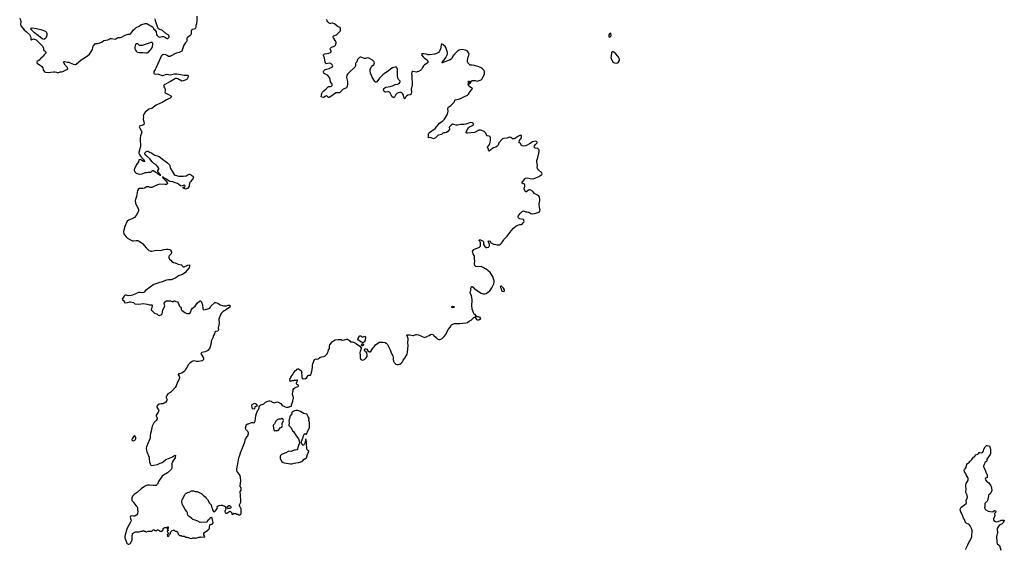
# Model space of a CAD drawing. Header units: inches. Extents: x 1793664 to 1898134, y 335751 to 468181.
# Tile 6 of 33: x 1814390 to 1841234, y 387099 to 401524. Entities that reach past the tile are written whole.
import ezdxf

# ---------------------------------------------------------------- set-up
doc = ezdxf.new("R2010")
doc.units = ezdxf.units.IN
doc.header["$MEASUREMENT"] = 0
for name, color, linetype in [('B8318', 7, 'Continuous'), ('B8319', 7, 'Continuous'), ('B8328', 7, 'Continuous'), ('B8329', 7, 'Continuous'), ('B8348', 7, 'Continuous'), ('B8410', 7, 'Continuous'), ('B8420', 7, 'Continuous'), ('B8430', 7, 'Continuous')]:
    doc.layers.add(name, color=color, linetype=linetype)

msp = doc.modelspace()

# ---------------------------------------------------------------- linework, layer by layer
at = {"layer": 'B8318', "color": 6, "elevation": 300}
for points in [[(1817894, 390000), (1817850, 389889), (1817839, 389850), (1817844, 389790), (1817855, 389750), (1817916, 389610), (1817924, 389570), (1817931, 389471), (1817946, 389426), (1817968, 389388), (1817990, 389380), (1818047, 389387), (1818150, 389409), (1818170, 389416), (1818217, 389443), (1818270, 389463), (1818299, 389481), (1818370, 389547), (1818470, 389581), (1818558, 389622), (1818610, 389654), (1818630, 389659), (1818636, 389650), (1818630, 389602), (1818627, 389590), (1818548, 389470), (1818540, 389430), (1818536, 389310), (1818533, 389290), (1818521, 389270), (1818419, 389181), (1818310, 389119), (1818274, 389090), (1818176, 388950), (1818145, 388875), (1818128, 388852), (1818110, 388841), (1818070, 388834), (1818030, 388834), (1817930, 388846), (1817876, 388844), (1817845, 388835), (1817790, 388808), (1817704, 388750), (1817591, 388650), (1817510, 388592), (1817470, 388548), (1817446, 388490), (1817443, 388450), (1817447, 388430), (1817481, 388390), (1817517, 388337), (1817570, 388285), (1817590, 388253), (1817599, 388230), (1817600, 388170), (1817610, 388130), (1817605, 388085), (1817598, 388062), (1817580, 388040), (1817530, 388003), (1817490, 388000), (1817430, 388008), (1817410, 387998), (1817402, 387970), (1817422, 387910), (1817425, 387890), (1817421, 387859), (1817403, 387817), (1817327, 387690), (1817310, 387649), (1817289, 387590), (1817285, 387550), (1817264, 387496), (1817254, 387450), (1817259, 387410), (1817310, 387264), (1817330, 387244), (1817350, 387238), (1817370, 387239), (1817390, 387250), (1817410, 387270), (1817453, 387350), (1817457, 387390), (1817455, 387450), (1817460, 387480), (1817467, 387493), (1817466, 387530), (1817548, 387572), (1817650, 387574), (1817676, 387584), (1817690, 387594), (1817750, 387594), (1817770, 387612), (1817790, 387594), (1817810, 387594), (1817830, 387574), (1817850, 387574), (1817893, 387593), (1817990, 387594), (1818002, 387598), (1818007, 387613), (1818022, 387618), (1818030, 387634), (1818053, 387633), (1818058, 387618), (1818070, 387614), (1818130, 387614), (1818142, 387618), (1818147, 387633), (1818170, 387634), (1818178, 387618), (1818193, 387613), (1818210, 387594), (1818270, 387594), (1818287, 387613), (1818302, 387618), (1818306, 387630), (1818306, 387670), (1818322, 387678), (1818326, 387690), (1818410, 387694), (1818422, 387698), (1818430, 387714), (1818434, 387710), (1818434, 387670), (1818418, 387662), (1818414, 387650), (1818418, 387638), (1818434, 387630), (1818434, 387610), (1818418, 387602), (1818414, 387590), (1818424, 387564), (1818434, 387550), (1818434, 387530), (1818412, 387490), (1818421, 387461), (1818430, 387452), (1818458, 387470), (1818475, 387505), (1818498, 387530), (1818506, 387550), (1818506, 387570), (1818550, 387614), (1818582, 387618), (1818590, 387634), (1818598, 387618), (1818613, 387613), (1818618, 387598), (1818630, 387594), (1818670, 387594), (1818678, 387578), (1818692, 387572), (1818698, 387538), (1818714, 387530), (1818714, 387510), (1818750, 387474), (1818790, 387474), (1818810, 387454), (1818887, 387453), (1818913, 387433), (1818950, 387432), (1818970, 387422), (1818990, 387422), (1819030, 387402), (1819070, 387392), (1819113, 387413), (1819150, 387414), (1819164, 387404), (1819184, 387404), (1819209, 387411), (1819230, 387411), (1819270, 387431), (1819310, 387431), (1819330, 387436), (1819427, 387433), (1819435, 387450), (1819415, 387490), (1819408, 387552), (1819486, 387590), (1819520, 387620), (1819530, 387634), (1819542, 387638), (1819547, 387653), (1819562, 387658), (1819566, 387670), (1819562, 387710), (1819574, 387750), (1819590, 387771), (1819610, 387781), (1819637, 387783), (1819658, 387802), (1819664, 387830), (1819645, 387905), (1819638, 387950), (1819630, 387958), (1819610, 387962), (1819586, 387954), (1819562, 387918), (1819515, 387885), (1819490, 387848), (1819470, 387838), (1819314, 387826), (1819250, 387866), (1819218, 387870), (1819170, 387895), (1819115, 387915), (1819082, 387942), (1819010, 387989), (1818975, 388030), (1818963, 388063), (1818962, 388090), (1818944, 388130), (1818892, 388192), (1818859, 388270), (1818833, 388310), (1818809, 388390), (1818809, 388410), (1818818, 388442), (1818875, 388545), (1818892, 388588), (1818930, 388625), (1818949, 388631), (1818966, 388650), (1819010, 388656), (1819070, 388688), (1819090, 388693), (1819130, 388693), (1819170, 388674), (1819190, 388671), (1819230, 388673), (1819250, 388667), (1819359, 388610), (1819395, 388575), (1819451, 388531), (1819476, 388490), (1819510, 388456), (1819561, 388360), (1819608, 388308), (1819631, 388231), (1819651, 388191), (1819651, 388170), (1819670, 388132), (1819690, 388125), (1819710, 388132), (1819729, 388151), (1819775, 388210), (1819782, 388230), (1819778, 388250), (1819789, 388271), (1819829, 388291), (1819870, 388301), (1819910, 388301), (1819976, 388276), (1820000, 388252)], [(1820000, 388178), (1819988, 388152), (1819984, 388130), (1819994, 388094), (1820000, 388090)]]:
    msp.add_lwpolyline(points, dxfattribs=at)
at = {"layer": 'B8319', "color": 6, "elevation": 300}
for points in [[(1818984, 400000), (1818988, 399990), (1818981, 399970), (1818943, 399897), (1818906, 399874), (1818850, 399857), (1818810, 399854), (1818698, 399918), (1818670, 399923), (1818639, 399921), (1818590, 399900), (1818498, 399842), (1818333, 399750), (1818316, 399730), (1818313, 399710), (1818339, 399670), (1818354, 399630), (1818357, 399590), (1818351, 399550), (1818358, 399530), (1818370, 399521), (1818450, 399490), (1818515, 399450), (1818531, 399430), (1818523, 399410), (1818493, 399387), (1818430, 399364), (1818395, 399345), (1818324, 399296), (1818270, 399271), (1818230, 399247), (1818110, 399194), (1817992, 399110), (1817910, 399089), (1817810, 399002), (1817765, 398930), (1817761, 398910), (1817765, 398870), (1817752, 398830), (1817752, 398810), (1817778, 398738), (1817781, 398710), (1817771, 398670), (1817751, 398649), (1817660, 398620), (1817648, 398610), (1817664, 398570), (1817705, 398510), (1817714, 398490), (1817716, 398470), (1817703, 398410), (1817683, 398357), (1817676, 398310), (1817676, 398250), (1817671, 398210), (1817687, 398133), (1817685, 398090), (1817669, 398010), (1817641, 397910), (1817641, 397890), (1817657, 397850), (1817683, 397803), (1817757, 397730), (1817787, 397690), (1817796, 397664), (1817790, 397654), (1817750, 397670), (1817710, 397699), (1817675, 397715), (1817649, 397711), (1817641, 397699), (1817627, 397650), (1817580, 397590), (1817521, 397470), (1817511, 397430), (1817525, 397385), (1817544, 397364), (1817570, 397345), (1817623, 397323), (1817670, 397317), (1817730, 397327), (1817810, 397358), (1817850, 397366), (1817890, 397373), (1817950, 397370), (1817966, 397374), (1818010, 397413), (1818030, 397416), (1818071, 397391), (1818094, 397370), (1818158, 397338), (1818190, 397306), (1818202, 397302), (1818210, 397289), (1818234, 397286), (1818235, 397290), (1818221, 397301), (1818219, 397310), (1818202, 397322), (1818160, 397390), (1818157, 397410), (1818186, 397450), (1818184, 397470), (1818157, 397517), (1818110, 397569), (1818050, 397611), (1818006, 397650), (1817934, 397734), (1817831, 397830), (1817802, 397870), (1817798, 397890), (1817808, 397910), (1817830, 397928), (1817870, 397944), (1817890, 397939), (1817910, 397921), (1817930, 397911), (1817950, 397913), (1817970, 397905), (1818076, 397836), (1818164, 397810), (1818190, 397797), (1818232, 397770), (1818283, 397723), (1818418, 397630), (1818476, 397570), (1818484, 397550), (1818492, 397492), (1818501, 397470), (1818550, 397401), (1818604, 397310), (1818630, 397290), (1818730, 397265), (1818850, 397260), (1818930, 397267), (1818970, 397300), (1819007, 397313), (1819030, 397314), (1819050, 397307), (1819074, 397290), (1819117, 397250), (1819130, 397228), (1819123, 397210), (1819070, 397146), (1819050, 397110), (1819027, 397090), (1819018, 397070), (1819013, 397010), (1819007, 396990), (1818990, 396963), (1818961, 396930), (1818910, 396912), (1818890, 396915), (1818853, 396930), (1818844, 396950), (1818850, 396963), (1818894, 396966), (1818898, 396990), (1818890, 397011), (1818870, 397015), (1818824, 396996), (1818790, 396994), (1818770, 396998), (1818722, 397042), (1818690, 397064), (1818630, 397079), (1818566, 397106), (1818490, 397116), (1818466, 397126), (1818370, 397192), (1818321, 397221), (1818310, 397233), (1818297, 397237), (1818290, 397245), (1818281, 397239), (1818281, 397230), (1818298, 397218), (1818301, 397210), (1818376, 397136), (1818408, 397090), (1818416, 397064), (1818412, 397050), (1818400, 397040), (1818370, 397031), (1818350, 397031), (1818210, 397045), (1818150, 397025), (1817990, 396958), (1817950, 396958), (1817909, 396971), (1817870, 396976), (1817850, 396970), (1817810, 396943), (1817787, 396933), (1817750, 396928), (1817650, 396931), (1817630, 396918), (1817605, 396870), (1817572, 396710), (1817545, 396630), (1817539, 396590), (1817549, 396530), (1817627, 396350), (1817629, 396311), (1817623, 396290), (1817570, 396190), (1817520, 396140), (1817474, 396110), (1817356, 396064), (1817324, 396036), (1817255, 395890), (1817225, 395790), (1817219, 395750), (1817233, 395693), (1817250, 395661), (1817293, 395610), (1817330, 395577), (1817390, 395538), (1817470, 395500), (1817490, 395499), (1817570, 395511), (1817610, 395507), (1817652, 395492), (1817735, 395430), (1817836, 395310), (1817882, 395262), (1817910, 395242), (1817945, 395225), (1817970, 395219), (1817990, 395220), (1818070, 395240), (1818130, 395248), (1818230, 395242), (1818330, 395269), (1818390, 395277), (1818434, 395274), (1818481, 395261), (1818498, 395250), (1818519, 395219), (1818527, 395190), (1818525, 395170), (1818510, 395140), (1818464, 395090), (1818455, 395070), (1818456, 395050), (1818463, 395023), (1818478, 394998), (1818512, 394972), (1818539, 394939), (1818588, 394908), (1818630, 394899), (1818710, 394865), (1818790, 394851), (1818804, 394844), (1818819, 394830), (1818828, 394808), (1818850, 394791), (1818870, 394791), (1818970, 394842), (1819010, 394851), (1819023, 394843), (1819027, 394830), (1819024, 394810), (1819010, 394770), (1818944, 394696), (1818894, 394630), (1818830, 394581), (1818716, 394544), (1818643, 394497), (1818550, 394447), (1818520, 394440), (1818450, 394443), (1818391, 394430), (1818273, 394387), (1818210, 394370), (1818050, 394308), (1817847, 394170), (1817824, 394150), (1817781, 394099), (1817770, 394094), (1817710, 394089), (1817670, 394097), (1817632, 394092), (1817470, 394020), (1817430, 394010), (1817350, 394006), (1817290, 394024), (1817270, 394023), (1817250, 394009), (1817234, 393990), (1817187, 393910), (1817196, 393890), (1817238, 393870), (1817247, 393850), (1817241, 393830), (1817255, 393815), (1817270, 393811), (1817330, 393817), (1817390, 393839), (1817410, 393841), (1817490, 393819), (1817530, 393788), (1817630, 393779), (1817770, 393790), (1817870, 393776), (1817930, 393762), (1817990, 393762), (1817998, 393758), (1818006, 393730), (1817974, 393610), (1817990, 393602), (1817998, 393590), (1818050, 393547), (1818070, 393535), (1818130, 393515), (1818170, 393476), (1818190, 393467), (1818250, 393485), (1818274, 393510), (1818295, 393610), (1818345, 393730), (1818333, 393790), (1818339, 393830), (1818370, 393862), (1818389, 393871), (1818470, 393871), (1818503, 393863), (1818550, 393845), (1818570, 393845), (1818586, 393850), (1818596, 393864), (1818610, 393871), (1818647, 393847), (1818690, 393836), (1818711, 393810), (1818745, 393725), (1818763, 393703), (1818782, 393690), (1818794, 393670), (1818794, 393630), (1818812, 393610), (1818892, 393550), (1818944, 393524), (1818978, 393518), (1819010, 393521), (1819038, 393542), (1819054, 393566), (1819066, 393614), (1819097, 393663), (1819170, 393725), (1819233, 393807), (1819290, 393861), (1819310, 393871), (1819330, 393866), (1819350, 393831), (1819370, 393762), (1819386, 393646), (1819390, 393632), (1819405, 393625), (1819490, 393638), (1819570, 393670), (1819596, 393690), (1819614, 393730), (1819690, 393807), (1819710, 393820), (1819730, 393825), (1819790, 393806), (1819858, 393758), (1819916, 393736), (1819950, 393729), (1819992, 393728), (1820000, 393730)], [(1820000, 393614), (1819964, 393596), (1819929, 393571), (1819891, 393530), (1819852, 393470), (1819823, 393363), (1819824, 393250), (1819802, 393130), (1819806, 393090), (1819801, 393059), (1819790, 393042), (1819730, 393031), (1819709, 393010), (1819699, 392970), (1819670, 392919), (1819660, 392860), (1819614, 392770), (1819613, 392730), (1819585, 392610), (1819568, 392572), (1819523, 392517), (1819490, 392494), (1819450, 392479), (1819360, 392460), (1819336, 392444), (1819330, 392430), (1819335, 392410), (1819398, 392310), (1819402, 392270), (1819394, 392250), (1819365, 392235), (1819265, 392215), (1819215, 392215), (1819170, 392225), (1819132, 392228), (1819090, 392212), (1819030, 392167), (1818996, 392130), (1818951, 392050), (1818924, 392016), (1818902, 391970), (1818886, 391950), (1818850, 391921), (1818810, 391898), (1818750, 391876), (1818725, 391875), (1818714, 391870), (1818712, 391850), (1818722, 391842), (1818736, 391816), (1818746, 391790), (1818740, 391730), (1818693, 391647), (1818658, 391550), (1818630, 391506), (1818559, 391421), (1818510, 391378), (1818433, 391330), (1818404, 391290), (1818385, 391250), (1818384, 391230), (1818391, 391210), (1818406, 391190), (1818411, 391170), (1818406, 391150), (1818375, 391110), (1818330, 391083), (1818290, 391065), (1818250, 391065), (1818190, 391052), (1818170, 391043), (1818135, 391010), (1818127, 390990), (1818131, 390970), (1818176, 390896), (1818181, 390870), (1818167, 390830), (1818111, 390750), (1818111, 390730), (1818139, 390679), (1818136, 390650), (1818115, 390610), (1818050, 390542), (1818006, 390450), (1817982, 390358), (1817978, 390318), (1817956, 390250), (1817947, 390190), (1817951, 390150), (1817946, 390130), (1817894, 390000)]]:
    msp.add_lwpolyline(points, dxfattribs=at)
msp.add_lwpolyline([(1817530, 390188), (1817510, 390182), (1817490, 390169), (1817463, 390130), (1817443, 390090), (1817450, 390072), (1817470, 390058), (1817490, 390056), (1817510, 390065), (1817529, 390071), (1817548, 390090), (1817554, 390110), (1817555, 390145), (1817550, 390166)], close=True, dxfattribs=at)
at = {"layer": 'B8328', "color": 6, "elevation": 300}
for points in [[(1820000, 388090), (1820010, 388083), (1820036, 388084), (1820062, 388098), (1820090, 388122), (1820110, 388132), (1820130, 388134), (1820173, 388093), (1820178, 388058), (1820190, 388054), (1820210, 388054), (1820227, 388073), (1820242, 388078), (1820250, 388094), (1820258, 388078), (1820293, 388073), (1820298, 388058), (1820310, 388054), (1820350, 388054), (1820358, 388038), (1820370, 388034), (1820402, 388038), (1820407, 388053), (1820422, 388058), (1820426, 388070), (1820426, 388190), (1820416, 388216), (1820406, 388230), (1820402, 388262), (1820386, 388270), (1820386, 388310), (1820396, 388324), (1820398, 388350), (1820416, 388384), (1820422, 388450), (1820422, 388470), (1820409, 388510), (1820412, 388590), (1820398, 388650), (1820402, 388670), (1820425, 388710), (1820432, 388732), (1820427, 388770), (1820403, 388810), (1820397, 388830), (1820413, 388890), (1820417, 388970), (1820414, 389050), (1820397, 389110), (1820315, 389215), (1820306, 389250), (1820306, 389290), (1820339, 389430), (1820366, 389590), (1820393, 389667), (1820407, 389730), (1820517, 390000)], [(1822022, 390000), (1822022, 389990), (1821990, 389926), (1821962, 389838), (1821942, 389810), (1821910, 389799), (1821870, 389795), (1821810, 389769), (1821790, 389765), (1821730, 389769), (1821710, 389764), (1821650, 389725), (1821530, 389683), (1821504, 389656), (1821496, 389630), (1821494, 389574), (1821499, 389550), (1821539, 389490), (1821570, 389467), (1821614, 389450), (1821770, 389431), (1821809, 389431), (1821870, 389446), (1821922, 389458), (1821990, 389464), (1822090, 389491), (1822150, 389556), (1822170, 389572), (1822190, 389572), (1822214, 389590), (1822249, 389710), (1822269, 389750), (1822269, 389770), (1822230, 389809), (1822223, 389830), (1822205, 389990), (1822206, 390000)], [(1822163, 390000), (1822161, 389990), (1822142, 389950), (1822130, 389938), (1822110, 389938), (1822089, 389949), (1822087, 389967), (1822073, 390000)], [(1820000, 388252), (1820002, 388250), (1820006, 388190), (1820000, 388178)]]:
    msp.add_lwpolyline(points, dxfattribs=at)
msp.add_lwpolyline([(1820090, 388206), (1820069, 388209), (1820055, 388215), (1820045, 388225), (1820039, 388250), (1820062, 388278), (1820090, 388289), (1820110, 388288), (1820135, 388270), (1820144, 388250), (1820145, 388230), (1820138, 388222), (1820110, 388209)], close=True, dxfattribs=at)
at = {"layer": 'B8329', "color": 6, "elevation": 300}
for points in [[(1820517, 390000), (1820529, 390030), (1820534, 390070), (1820543, 390097), (1820589, 390171), (1820608, 390190), (1820628, 390250), (1820628, 390270), (1820610, 390306), (1820566, 390350), (1820549, 390389), (1820549, 390411), (1820567, 390473), (1820568, 390490), (1820589, 390511), (1820610, 390518), (1820630, 390518), (1820710, 390551), (1820750, 390551), (1820770, 390545), (1820790, 390552), (1820813, 390590), (1820830, 390730), (1820844, 390796), (1820882, 390890), (1820904, 390910), (1820910, 390922), (1820919, 390950), (1820920, 390980), (1820935, 391005), (1820968, 391030), (1821050, 391065), (1821096, 391104), (1821132, 391128), (1821190, 391143), (1821210, 391141), (1821242, 391130), (1821270, 391111), (1821310, 391098), (1821330, 391086), (1821410, 391116), (1821450, 391111), (1821470, 391092), (1821512, 391070), (1821550, 391018), (1821670, 390962), (1821690, 390972), (1821707, 390973), (1821730, 390982), (1821750, 390982), (1821768, 390992), (1821790, 390994), (1821798, 391010), (1821798, 391030), (1821820, 391080), (1821835, 391130), (1821838, 391170), (1821858, 391210), (1821858, 391230), (1821828, 391312), (1821828, 391350), (1821838, 391370), (1821838, 391390), (1821848, 391412), (1821849, 391450), (1821863, 391477), (1821890, 391501), (1821930, 391519), (1821978, 391530), (1821995, 391550), (1821988, 391570), (1821958, 391590), (1821938, 391610), (1821938, 391630), (1821966, 391690), (1821962, 391702), (1821950, 391706), (1821930, 391698), (1821910, 391698), (1821890, 391706), (1821878, 391702), (1821870, 391688), (1821850, 391688), (1821830, 391698), (1821790, 391678), (1821782, 391678), (1821766, 391666), (1821766, 391690), (1821758, 391710), (1821762, 391750), (1821789, 391791), (1821795, 391810), (1821822, 391838), (1821837, 391863), (1821850, 391890), (1821910, 391966), (1821942, 391990), (1821950, 392002), (1821970, 392012), (1821990, 392012), (1822010, 392002), (1822051, 391971), (1822071, 391950), (1822071, 391930), (1822078, 391910), (1822072, 391890), (1822085, 391830), (1822082, 391790), (1822094, 391766), (1822094, 391754), (1822106, 391754), (1822130, 391742), (1822170, 391752), (1822190, 391752), (1822210, 391762), (1822238, 391802), (1822250, 391832), (1822270, 391842), (1822316, 391844), (1822330, 391854), (1822335, 391890), (1822359, 391950), (1822376, 392050), (1822373, 392110), (1822381, 392150), (1822430, 392265), (1822450, 392281), (1822470, 392286), (1822490, 392281), (1822529, 392291), (1822570, 392325), (1822630, 392341), (1822686, 392350), (1822710, 392362), (1822730, 392382), (1822750, 392392), (1822770, 392422), (1822789, 392470), (1822804, 392490), (1822809, 392531), (1822834, 392570), (1822837, 392630), (1822849, 392670), (1822909, 392750), (1822950, 392781), (1822990, 392801), (1823070, 392816), (1823134, 392814), (1823151, 392811), (1823170, 392798), (1823190, 392798), (1823250, 392807), (1823310, 392827), (1823330, 392823), (1823378, 392790), (1823400, 392760), (1823410, 392752), (1823450, 392751), (1823510, 392733), (1823575, 392695), (1823661, 392630), (1823698, 392590), (1823702, 392570), (1823671, 392490), (1823666, 392450), (1823674, 392390), (1823671, 392310), (1823692, 392270), (1823710, 392258), (1823730, 392252), (1823790, 392271), (1823837, 392310), (1823859, 392350), (1823868, 392388), (1823850, 392448), (1823799, 392499), (1823794, 392510), (1823789, 392531), (1823802, 392558), (1823830, 392559), (1823850, 392546), (1823886, 392506), (1823910, 392491), (1823930, 392482), (1823950, 392481), (1823962, 392490), (1824020, 392580), (1824050, 392612), (1824089, 392671), (1824150, 392712), (1824203, 392737), (1824236, 392744), (1824270, 392745), (1824297, 392737), (1824352, 392732), (1824377, 392717), (1824417, 392677), (1824465, 392585), (1824479, 392550), (1824493, 392530), (1824522, 392450), (1824559, 392370), (1824568, 392330), (1824571, 392270), (1824584, 392224), (1824604, 392184), (1824646, 392146), (1824670, 392136), (1824710, 392135), (1824750, 392146), (1824791, 392169), (1824831, 392209), (1824849, 392250), (1824891, 392309), (1824952, 392410), (1824964, 392470), (1824968, 392572), (1824978, 392630), (1824974, 392730), (1824984, 392810), (1824983, 392830), (1824974, 392855), (1824942, 392930), (1824950, 392942), (1824970, 392945), (1825030, 392938), (1825110, 392919), (1825130, 392921), (1825190, 392947), (1825211, 392951), (1825260, 392940), (1825430, 392872), (1825470, 392882), (1825510, 392905), (1825550, 392918), (1825590, 392952), (1825630, 392958), (1825652, 392950), (1825685, 392925), (1825750, 392856), (1825790, 392821), (1825810, 392811), (1825850, 392815), (1825870, 392821), (1825910, 392844), (1825967, 392893), (1826009, 392950), (1826050, 393052), (1826075, 393090), (1826130, 393145), (1826164, 393210), (1826179, 393221), (1826217, 393243), (1826249, 393251), (1826390, 393247), (1826470, 393261), (1826556, 393264), (1826600, 393280), (1826650, 393318), (1826698, 393342), (1826770, 393412), (1826798, 393422), (1826810, 393434), (1826822, 393438), (1826826, 393450), (1826826, 393470), (1826806, 393490), (1826782, 393502), (1826770, 393518), (1826723, 393643), (1826714, 393750), (1826730, 393870), (1826727, 393907), (1826707, 394007), (1826682, 394070), (1826668, 394092), (1826668, 394112), (1826686, 394150), (1826688, 394210), (1826706, 394250), (1826710, 394254), (1826727, 394253), (1826750, 394242), (1826784, 394204), (1826830, 394175), (1826875, 394135), (1826974, 394074), (1827030, 394055), (1827070, 394053), (1827111, 394069), (1827183, 394117), (1827204, 394136), (1827262, 394218), (1827317, 394330), (1827326, 394370), (1827324, 394410), (1827312, 394470), (1827289, 394530), (1827215, 394635), (1827150, 394695), (1827110, 394729), (1827030, 394779), (1826970, 394799), (1826896, 394796), (1826830, 394806), (1826801, 394830), (1826793, 394873), (1826796, 394950), (1826786, 395010), (1826787, 395070), (1826778, 395098), (1826750, 395148), (1826743, 395170), (1826739, 395210), (1826750, 395241), (1826775, 395265), (1826922, 395330), (1826944, 395350), (1826954, 395370), (1826953, 395450), (1826944, 395470), (1826924, 395490), (1826915, 395510), (1826918, 395522), (1826928, 395532), (1826950, 395532), (1826970, 395522), (1826986, 395506), (1827022, 395490), (1827031, 395471), (1827039, 395399), (1827051, 395371), (1827071, 395350), (1827110, 395323), (1827130, 395319), (1827170, 395330), (1827189, 395350), (1827196, 395364), (1827198, 395398), (1827189, 395429), (1827170, 395466), (1827166, 395490), (1827190, 395502), (1827210, 395492), (1827225, 395465), (1827246, 395446), (1827310, 395411), (1827331, 395411), (1827410, 395391), (1827470, 395391), (1827502, 395410), (1827530, 395436), (1827556, 395470), (1827587, 395530), (1827602, 395550), (1827679, 395630), (1827787, 395773), (1827854, 395846), (1827921, 395899), (1827970, 395930), (1828030, 395947), (1828070, 395947), (1828090, 395951), (1828138, 396010), (1828148, 396030), (1828138, 396050), (1828138, 396070), (1828130, 396086), (1828070, 396088), (1828030, 396098), (1828008, 396110), (1827988, 396130), (1827982, 396150), (1827982, 396170), (1828033, 396247), (1828090, 396302), (1828130, 396322), (1828190, 396292), (1828230, 396292), (1828270, 396278), (1828326, 396245), (1828370, 396241), (1828430, 396243), (1828490, 396265), (1828518, 396270), (1828550, 396286), (1828574, 396310), (1828578, 396342), (1828563, 396403), (1828556, 396510), (1828558, 396550), (1828569, 396609), (1828569, 396649), (1828562, 396682), (1828542, 396730), (1828509, 396749), (1828490, 396754), (1828430, 396793), (1828390, 396839), (1828370, 396854), (1828306, 396886), (1828290, 396889), (1828260, 396880), (1828190, 396826), (1828143, 396910), (1828141, 396939), (1828158, 396990), (1828159, 397030), (1828150, 397044), (1828138, 397050), (1828095, 397055), (1828089, 397070), (1828093, 397090), (1828159, 397190), (1828182, 397210), (1828230, 397221), (1828310, 397197), (1828390, 397192), (1828550, 397256), (1828575, 397270), (1828626, 397310), (1828632, 397330), (1828623, 397350), (1828531, 397431), (1828507, 397470), (1828502, 397490), (1828503, 397550), (1828493, 397650), (1828493, 397690), (1828518, 397770), (1828544, 397890), (1828551, 397930), (1828550, 397970), (1828543, 397990), (1828516, 398016), (1828446, 398026), (1828418, 398050), (1828429, 398091), (1828446, 398114), (1828484, 398150), (1828497, 398170), (1828499, 398190), (1828478, 398210), (1828443, 398217), (1828370, 398197), (1828333, 398167), (1828290, 398145), (1828230, 398105), (1828190, 398090), (1828130, 398078), (1828089, 398090), (1828064, 398110), (1828055, 398150), (1828009, 398169), (1828003, 398183), (1828013, 398230), (1828067, 398310), (1828073, 398327), (1828075, 398350), (1828069, 398369), (1828053, 398373), (1828030, 398370), (1827970, 398340), (1827921, 398310), (1827905, 398295), (1827870, 398281), (1827823, 398283), (1827777, 398317), (1827744, 398324), (1827670, 398301), (1827590, 398287), (1827550, 398275), (1827456, 398170), (1827433, 398107), (1827410, 398077), (1827370, 398052), (1827306, 398034), (1827281, 398019), (1827190, 397947), (1827176, 397956), (1827170, 397970), (1827167, 398007), (1827142, 398030), (1827140, 398050), (1827197, 398123), (1827212, 398150), (1827221, 398190), (1827226, 398246), (1827222, 398310), (1827214, 398334), (1827204, 398344), (1827188, 398350), (1827130, 398358), (1827122, 398370), (1827103, 398430), (1827070, 398463), (1827050, 398476), (1826990, 398502), (1826950, 398512), (1826910, 398513), (1826888, 398510), (1826831, 398469), (1826790, 398456), (1826596, 398436), (1826577, 398437), (1826566, 398446), (1826575, 398490), (1826630, 398590), (1826653, 398607), (1826721, 398630), (1826749, 398650), (1826760, 398670), (1826758, 398690), (1826750, 398700), (1826730, 398712), (1826690, 398722), (1826650, 398718), (1826550, 398680), (1826506, 398674), (1826410, 398669), (1826330, 398651), (1826290, 398653), (1826230, 398674), (1826190, 398675), (1826153, 398650), (1826110, 398610), (1826103, 398590), (1826107, 398550), (1826104, 398530), (1826061, 398479), (1826030, 398455), (1825990, 398442), (1825950, 398439), (1825930, 398430), (1825890, 398398), (1825810, 398382), (1825790, 398370), (1825730, 398310), (1825690, 398285), (1825670, 398281), (1825590, 398313), (1825530, 398310), (1825535, 398325), (1825534, 398410), (1825543, 398430), (1825564, 398450), (1825630, 398493), (1825716, 398564), (1825838, 398702), (1825930, 398770), (1825970, 398818), (1826056, 398950), (1826069, 399030), (1826065, 399090), (1826071, 399130), (1826088, 399150), (1826110, 399161), (1826146, 399190), (1826230, 399267), (1826242, 399290), (1826250, 399330), (1826270, 399340), (1826350, 399356), (1826410, 399375), (1826495, 399425), (1826602, 399470), (1826630, 399496), (1826656, 399544), (1826734, 399650), (1826718, 399670), (1826690, 399682), (1826649, 399709), (1826628, 399730), (1826622, 399762), (1826608, 399770), (1826622, 399778), (1826626, 399790), (1826626, 399850), (1826650, 399854), (1826654, 399850), (1826653, 399827), (1826638, 399822), (1826634, 399810), (1826638, 399778), (1826650, 399774), (1826686, 399810), (1826687, 399853), (1826710, 399854), (1826728, 399872), (1826750, 399872), (1826770, 399862), (1826789, 399871), (1826809, 399871), (1826870, 399854), (1826890, 399856), (1826968, 399890), (1826990, 399906), (1827037, 399983), (1827042, 400000)], [(1823306, 400000), (1823298, 399970), (1823299, 399950), (1823324, 399844), (1823329, 399771), (1823322, 399710), (1823313, 399687), (1823301, 399670), (1823281, 399659), (1823210, 399633), (1823110, 399535), (1823089, 399531), (1823030, 399534), (1823010, 399528), (1822938, 399482), (1822874, 399430), (1822830, 399404), (1822805, 399405), (1822770, 399442), (1822750, 399447), (1822730, 399442), (1822690, 399412), (1822670, 399405), (1822628, 399410), (1822617, 399417), (1822613, 399430), (1822617, 399470), (1822630, 399514), (1822650, 399550), (1822680, 399590), (1822742, 399638), (1822810, 399701), (1822830, 399708), (1822870, 399704), (1822890, 399712), (1822906, 399730), (1822914, 399750), (1822908, 399770), (1822865, 399830), (1822854, 399894), (1822833, 399953), (1822789, 400000)], [(1824274, 400000), (1824258, 399982), (1824202, 399930), (1824130, 399830), (1824110, 399821), (1824090, 399823), (1824070, 399840), (1823994, 399974), (1823984, 400000)], [(1825082, 400000), (1825084, 399984), (1825089, 399750), (1825065, 399630), (1825069, 399550), (1825065, 399515), (1825053, 399490), (1825040, 399480), (1824974, 399466), (1824939, 399441), (1824918, 399422), (1824890, 399369), (1824870, 399388), (1824865, 399430), (1824850, 399469), (1824829, 399510), (1824810, 399531), (1824790, 399538), (1824750, 399538), (1824707, 399530), (1824668, 399512), (1824649, 399490), (1824613, 399410), (1824590, 399398), (1824570, 399402), (1824533, 399433), (1824503, 399510), (1824491, 399531), (1824471, 399551), (1824450, 399559), (1824430, 399561), (1824370, 399550), (1824350, 399553), (1824329, 399570), (1824313, 399610), (1824322, 399650), (1824344, 399670), (1824370, 399684), (1824490, 399709), (1824554, 399726), (1824630, 399756), (1824701, 399770), (1824734, 399786), (1824758, 399810), (1824767, 399830), (1824764, 399850), (1824715, 399895), (1824699, 399930), (1824693, 400000)], [(1820000, 393730), (1820026, 393734), (1820070, 393750), (1820092, 393752), (1820111, 393750), (1820131, 393730), (1820118, 393690), (1820032, 393630), (1820000, 393614)], [(1822073, 390000), (1822068, 390010), (1822115, 390150), (1822115, 390170), (1822135, 390210), (1822150, 390234), (1822170, 390254), (1822190, 390232), (1822210, 390231), (1822252, 390348), (1822295, 390410), (1822289, 390470), (1822293, 390510), (1822289, 390550), (1822274, 390610), (1822279, 390670), (1822255, 390710), (1822229, 390769), (1822218, 390778), (1822138, 390798), (1822050, 390853), (1821970, 390881), (1821930, 390881), (1821885, 390875), (1821844, 390856), (1821814, 390830), (1821811, 390790), (1821762, 390730), (1821752, 390710), (1821751, 390690), (1821742, 390670), (1821731, 390590), (1821736, 390550), (1821732, 390472), (1821790, 390405), (1821831, 390330), (1821851, 390310), (1821931, 390191), (1821991, 390111), (1822002, 390082), (1822012, 390070), (1822012, 390030), (1822022, 390010), (1822022, 390000)], [(1822206, 390000), (1822209, 390030), (1822202, 390070), (1822190, 390106), (1822163, 390000)]]:
    msp.add_lwpolyline(points, dxfattribs=at)
for points in [[(1827530, 394268), (1827510, 394268), (1827492, 394250), (1827505, 394210), (1827518, 394190), (1827526, 394150), (1827550, 394126), (1827590, 394121), (1827608, 394130), (1827609, 394150), (1827604, 394170), (1827584, 394210)], [(1826210, 393714), (1826230, 393714), (1826234, 393706), (1826234, 393690), (1826230, 393686), (1826190, 393682), (1826170, 393689), (1826169, 393710), (1826190, 393722)], [(1826850, 393446), (1826838, 393442), (1826830, 393426), (1826818, 393422), (1826814, 393410), (1826824, 393384), (1826841, 393361), (1826870, 393351), (1826908, 393352), (1826930, 393358), (1826966, 393390), (1826946, 393410), (1826888, 393428), (1826869, 393429)], [(1823750, 392726), (1823736, 392736), (1823705, 392745), (1823668, 392770), (1823660, 392780), (1823630, 392798), (1823610, 392826), (1823610, 392834), (1823626, 392850), (1823626, 392870), (1823668, 392912), (1823692, 392912), (1823730, 392874), (1823782, 392898), (1823790, 392912), (1823798, 392898), (1823814, 392890), (1823812, 392790), (1823800, 392780), (1823782, 392750)], [(1823738, 392642), (1823725, 392645), (1823710, 392666), (1823716, 392684), (1823730, 392694), (1823750, 392694), (1823762, 392670), (1823750, 392646)], [(1820770, 390918), (1820750, 390929), (1820730, 390949), (1820717, 391010), (1820721, 391030), (1820730, 391041), (1820790, 391076), (1820810, 391071), (1820842, 391050), (1820862, 391010), (1820858, 391002), (1820805, 390975), (1820790, 390926)], [(1821550, 390658), (1821530, 390658), (1821510, 390646), (1821450, 390648), (1821410, 390628), (1821372, 390590), (1821340, 390520), (1821312, 390490), (1821305, 390470), (1821305, 390450), (1821312, 390428), (1821312, 390390), (1821322, 390370), (1821322, 390350), (1821332, 390332), (1821350, 390322), (1821373, 390333), (1821430, 390334), (1821450, 390342), (1821476, 390384), (1821496, 390404), (1821533, 390427), (1821549, 390450), (1821558, 390470), (1821549, 390489), (1821548, 390530), (1821586, 390610), (1821576, 390636), (1821566, 390650)]]:
    msp.add_lwpolyline(points, close=True, dxfattribs=at)
at = {"layer": 'B8348', "color": 6, "elevation": 200}
msp.add_lwpolyline([(1840185, 387090), (1840197, 387130), (1840241, 387219), (1840259, 387270), (1840332, 387390), (1840351, 387449), (1840358, 387610), (1840340, 387670), (1840300, 387740), (1840272, 387772), (1840191, 387810), (1840177, 387830), (1840147, 387907), (1840121, 387950), (1840103, 388003), (1840050, 388121), (1840034, 388170), (1840036, 388210), (1840056, 388244), (1840151, 388310), (1840195, 388350), (1840202, 388370), (1840190, 388410), (1840191, 388430), (1840224, 388490), (1840227, 388510), (1840218, 388570), (1840190, 388625), (1840185, 388645), (1840184, 388670), (1840197, 388730), (1840198, 388750), (1840187, 388813), (1840185, 388870), (1840190, 388891), (1840225, 388935), (1840239, 388961), (1840246, 388990), (1840247, 389027), (1840238, 389058), (1840204, 389110), (1840173, 389173), (1840148, 389210), (1840139, 389250), (1840150, 389277), (1840195, 389325), (1840202, 389390), (1840230, 389435), (1840265, 389455), (1840299, 389501), (1840352, 389548), (1840395, 389605), (1840433, 389630), (1840450, 389675), (1840510, 389690), (1840532, 389708), (1840550, 389733), (1840570, 389739), (1840612, 389728), (1840642, 389738), (1840664, 389770), (1840679, 389830), (1840713, 389890), (1840729, 389911), (1840750, 389922), (1840770, 389924), (1840813, 389913), (1840826, 389906), (1840838, 389890), (1840855, 389830), (1840861, 389750), (1840858, 389710), (1840850, 389682), (1840760, 389550), (1840758, 389510), (1840750, 389490), (1840710, 389475), (1840699, 389461), (1840693, 389430), (1840671, 389370), (1840671, 389350), (1840714, 389250), (1840736, 389176), (1840758, 389150), (1840765, 389125), (1840770, 389066), (1840764, 389056), (1840725, 389035), (1840712, 389010), (1840722, 388990), (1840756, 388950), (1840810, 388907), (1840870, 388827), (1840878, 388810), (1840894, 388710), (1840890, 388689), (1840852, 388610), (1840803, 388570), (1840791, 388491), (1840773, 388427), (1840763, 388410), (1840705, 388350), (1840700, 388330), (1840703, 388290), (1840694, 388230), (1840710, 388190), (1840727, 388170), (1840790, 388140), (1840850, 388127), (1840910, 388123), (1840930, 388130), (1840970, 388156), (1840990, 388150), (1841004, 388130), (1841002, 388110), (1840969, 388070), (1840972, 388012), (1840968, 387990), (1840941, 387930), (1840938, 387910), (1840950, 387884), (1840990, 387854), (1841030, 387844), (1841070, 387853), (1841151, 387891), (1841170, 387895), (1841234, 387890), (1841231, 387870), (1841218, 387862), (1841200, 387840), (1841191, 387810), (1841176, 387790), (1841119, 387761), (1841097, 387743), (1841067, 387710), (1841038, 387662), (1841035, 387630), (1841051, 387570), (1841052, 387550), (1841049, 387530), (1841030, 387490), (1841022, 387450), (1841029, 387290), (1841041, 387250), (1841050, 387235), (1841092, 387212), (1841099, 387199), (1841138, 387078)], dxfattribs=at)
at = {"layer": 'B8410', "color": 6, "elevation": 300}
for points in [[(1819222, 401622), (1819223, 401510), (1819211, 401410), (1819196, 401370), (1819192, 401328), (1819182, 401298), (1819166, 401274), (1819150, 401264), (1819090, 401256), (1819070, 401242), (1819064, 401216), (1819062, 401130), (1819056, 401110), (1819030, 401084), (1818959, 401030), (1818951, 401010), (1818950, 400948), (1818931, 400910), (1818899, 400881), (1818868, 400832), (1818822, 400698), (1818807, 400670), (1818757, 400643), (1818636, 400604), (1818516, 400544), (1818490, 400524), (1818470, 400518), (1818450, 400525), (1818413, 400553), (1818370, 400571), (1818307, 400573), (1818290, 400569), (1818261, 400550), (1818245, 400530), (1818225, 400490), (1818110, 400224), (1818085, 400170), (1818049, 400110), (1818044, 400084), (1818044, 400064), (1818053, 400053), (1818179, 400039), (1818270, 400008), (1818290, 400005), (1818390, 400039), (1818505, 400025), (1818607, 400053), (1818670, 400052), (1818730, 400043), (1818870, 400010), (1818950, 400015), (1818971, 400011), (1818982, 400002), (1818984, 400000)], [(1814390, 401570), (1814413, 401510), (1814423, 401470), (1814416, 401390), (1814430, 401351), (1814512, 401250), (1814573, 401190), (1814659, 401119), (1814685, 401070), (1814692, 401030), (1814691, 400991), (1814699, 400979), (1814710, 400972), (1814719, 400981), (1814745, 400995), (1814770, 400999), (1814796, 400996), (1814835, 400975), (1814939, 400879), (1815019, 400790), (1815035, 400750), (1815038, 400710), (1815047, 400690), (1815090, 400655), (1815099, 400639), (1815103, 400630), (1815100, 400610), (1815055, 400570), (1815034, 400530), (1815017, 400510), (1814967, 400473), (1814922, 400418), (1814870, 400385), (1814858, 400370), (1814857, 400363), (1814857, 400350), (1814876, 400330), (1814948, 400290), (1814991, 400250), (1815020, 400210), (1815030, 400159), (1815044, 400130), (1815070, 400102), (1815090, 400093), (1815170, 400087), (1815310, 400106), (1815350, 400106), (1815396, 400096), (1815430, 400081), (1815490, 400101), (1815530, 400101), (1815570, 400113), (1815675, 400170), (1815699, 400190), (1815697, 400210), (1815685, 400230), (1815627, 400290), (1815594, 400350), (1815587, 400370), (1815590, 400382), (1815610, 400384), (1815690, 400365), (1815730, 400371), (1815850, 400316), (1815890, 400306), (1815910, 400306), (1815927, 400313), (1816070, 400435), (1816210, 400521), (1816290, 400589), (1816330, 400638), (1816379, 400710), (1816382, 400770), (1816390, 400801), (1816450, 400863), (1816470, 400875), (1816510, 400876), (1816556, 400884), (1816637, 400923), (1816682, 400958), (1816790, 400976), (1816865, 401015), (1816890, 401016), (1816990, 400997), (1817010, 400999), (1817032, 401008), (1817070, 401035), (1817130, 401035), (1817170, 401046), (1817270, 401106), (1817350, 401127), (1817390, 401131), (1817410, 401141), (1817461, 401190), (1817496, 401250), (1817517, 401270), (1817570, 401308), (1817650, 401348), (1817690, 401382), (1817723, 401397), (1817810, 401421), (1817830, 401424), (1817861, 401421), (1818011, 401330), (1818031, 401310), (1818051, 401271), (1818071, 401250), (1818112, 401190), (1818123, 401123), (1818138, 401090), (1818164, 401064), (1818210, 401052), (1818270, 401063), (1818310, 401064), (1818336, 401056), (1818390, 401022), (1818410, 401016), (1818430, 401016), (1818450, 401026), (1818464, 401050), (1818462, 401070), (1818453, 401090), (1818436, 401110), (1818371, 401151), (1818281, 401230), (1818250, 401246), (1818201, 401261), (1818178, 401278), (1818147, 401327), (1818090, 401490), (1818081, 401550)]]:
    msp.add_lwpolyline(points, dxfattribs=at)
for points in [[(1815050, 400989), (1815010, 401001), (1814970, 401027), (1814894, 401094), (1814790, 401170), (1814698, 401270), (1814699, 401290), (1814730, 401299), (1814850, 401281), (1814970, 401257), (1815090, 401216), (1815113, 401190), (1815132, 401150), (1815126, 401090), (1815115, 401050), (1815090, 401010), (1815070, 400993)], [(1817990, 400909), (1817890, 400872), (1817730, 400824), (1817690, 400820), (1817670, 400822), (1817650, 400830), (1817610, 400863), (1817590, 400869), (1817570, 400864), (1817551, 400849), (1817528, 400772), (1817528, 400730), (1817545, 400690), (1817564, 400664), (1817583, 400650), (1817610, 400638), (1817649, 400629), (1817750, 400630), (1817830, 400619), (1817870, 400621), (1817890, 400634), (1817950, 400690), (1817970, 400712), (1817994, 400750), (1818010, 400790), (1818023, 400850), (1818021, 400870), (1818010, 400895), (1818002, 400902)]]:
    msp.add_lwpolyline(points, close=True, dxfattribs=at)
at = {"layer": 'B8420', "color": 6, "elevation": 300}
for points in [[(1822789, 400000), (1822779, 400010), (1822690, 400057), (1822679, 400070), (1822675, 400110), (1822682, 400130), (1822715, 400165), (1822830, 400194), (1822865, 400210), (1822915, 400245), (1822925, 400270), (1822917, 400290), (1822870, 400333), (1822830, 400339), (1822750, 400325), (1822730, 400338), (1822717, 400370), (1822704, 400484), (1822670, 400549), (1822673, 400567), (1822690, 400586), (1822706, 400594), (1822814, 400610), (1822863, 400630), (1822886, 400650), (1822884, 400670), (1822858, 400730), (1822863, 400750), (1822887, 400773), (1822950, 400790), (1822984, 400810), (1822996, 400830), (1823015, 400890), (1823016, 400910), (1823009, 400929), (1822946, 401030), (1822939, 401050), (1822939, 401070), (1822956, 401084), (1823030, 401115), (1823050, 401131), (1823128, 401210), (1823140, 401230), (1823141, 401250), (1823132, 401290), (1823116, 401310), (1823049, 401349), (1822970, 401416), (1822930, 401432), (1822910, 401433), (1822870, 401421), (1822850, 401421), (1822830, 401430), (1822790, 401468), (1822770, 401496), (1822759, 401530)], [(1827042, 400000), (1827059, 400050), (1827064, 400110), (1827042, 400150), (1826997, 400197), (1826970, 400215), (1826910, 400241), (1826787, 400273), (1826730, 400284), (1826669, 400289), (1826609, 400349), (1826599, 400379), (1826597, 400410), (1826616, 400510), (1826633, 400550), (1826644, 400590), (1826629, 400630), (1826590, 400672), (1826534, 400694), (1826450, 400710), (1826410, 400706), (1826370, 400693), (1826330, 400664), (1826245, 400590), (1826199, 400530), (1826168, 400470), (1826150, 400447), (1826110, 400422), (1825951, 400369), (1825929, 400349), (1825906, 400350), (1825909, 400370), (1825930, 400402), (1825965, 400435), (1826005, 400495), (1826043, 400570), (1826050, 400590), (1826053, 400630), (1826008, 400770), (1825993, 400790), (1825930, 400849), (1825910, 400860), (1825890, 400859), (1825878, 400842), (1825866, 400730), (1825837, 400670), (1825806, 400634), (1825757, 400603), (1825696, 400584), (1825565, 400565), (1825528, 400568), (1825468, 400590), (1825410, 400592), (1825370, 400599), (1825350, 400595), (1825348, 400570), (1825390, 400510), (1825430, 400474), (1825497, 400430), (1825517, 400390), (1825517, 400370), (1825499, 400341), (1825430, 400297), (1825403, 400270), (1825370, 400224), (1825341, 400170), (1825327, 400153), (1825265, 400115), (1825230, 400100), (1825210, 400098), (1825109, 400111), (1825091, 400110), (1825082, 400098), (1825076, 400050), (1825082, 400000)], [(1823984, 400000), (1823958, 400070), (1823944, 400130), (1823947, 400173), (1823978, 400242), (1824006, 400274), (1824050, 400307), (1824058, 400322), (1824060, 400350), (1824050, 400374), (1824030, 400405), (1824010, 400425), (1823910, 400473), (1823870, 400484), (1823816, 400464), (1823790, 400464), (1823690, 400502), (1823670, 400500), (1823650, 400491), (1823625, 400470), (1823600, 400440), (1823579, 400381), (1823550, 400350), (1823546, 400334), (1823545, 400270), (1823529, 400230), (1823512, 400210), (1823390, 400106), (1823330, 400040), (1823308, 400010), (1823306, 400000)], [(1824693, 400000), (1824688, 400050), (1824690, 400168), (1824676, 400210), (1824665, 400225), (1824650, 400236), (1824630, 400235), (1824550, 400209), (1824512, 400190), (1824434, 400126), (1824339, 400061), (1824295, 400025), (1824274, 400000)]]:
    msp.add_lwpolyline(points, dxfattribs=at)
at = {"layer": 'B8430', "color": 6, "elevation": 300}
for points in [[(1830490, 401166), (1830486, 401154), (1830470, 401138), (1830451, 401110), (1830452, 401070), (1830470, 401052), (1830490, 401058), (1830510, 401072), (1830519, 401090), (1830519, 401110), (1830510, 401146), (1830502, 401162)], [(1830550, 400655), (1830529, 400631), (1830513, 400530), (1830511, 400490), (1830523, 400450), (1830556, 400390), (1830590, 400356), (1830610, 400346), (1830650, 400339), (1830690, 400349), (1830719, 400370), (1830742, 400410), (1830742, 400450), (1830734, 400470), (1830696, 400530), (1830630, 400607), (1830590, 400642), (1830570, 400652)]]:
    msp.add_lwpolyline(points, close=True, dxfattribs=at)

doc.saveas('drawing.dxf')
